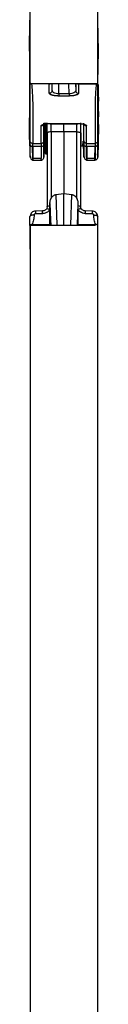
# Model space of a CAD drawing. Header units: millimetres. Extents: x 280 to 1260, y 186 to 1286.
# Tile 14 of 18: x 327 to 340, y 969 to 1145. Entities that reach past the tile are written whole.
import ezdxf

# ---------------------------------------------------------------- set-up
doc = ezdxf.new("R2010")
doc.units = ezdxf.units.MM
doc.header["$LTSCALE"] = 10

msp = doc.modelspace()

# ---------------------------------------------------------------- linework, layer by layer
at = {"color": 7, "linetype": 'Continuous', "lineweight": 25}
for p, q in [((327.32, 1133.36), (327.32, 1232.63)), ((339.32, 1232.59), (339.32, 1133.36)), ((327.17, 1139.19), (327.27, 1144.68)), ((339.47, 1139.19), (339.37, 1144.68)), ((327.17, 1139.19), (327.27, 1133.61)), ((327.32, 1139.19), (327.17, 1139.19)), ((327.17, 1139.19), (327.17, 1128.59)), ((339.37, 1133.61), (339.47, 1139.19)), ((339.32, 1133.36), (327.32, 1133.36)), ((330.72, 1133.33), (327.57, 1133.33)), ((330.72, 1133.33), (330.85, 1133.36)), ((330.72, 1131.68), (330.72, 1133.33)), ((331.22, 1132.16), (331.22, 1133.36)), ((331.22, 1132.16), (331.24, 1133.36)), ((332.41, 1131.58), (332.44, 1133.36)), ((334.23, 1131.58), (334.2, 1133.36)), ((335.4, 1133.36), (335.42, 1132.16)), ((335.42, 1133.36), (335.42, 1132.16)), ((335.92, 1133.33), (335.92, 1131.68)), ((335.92, 1133.33), (339.07, 1133.33)), ((339.47, 1128.44), (339.47, 1133.27)), ((331.24, 1132.06), (331.19, 1131.98)), ((334.23, 1131.58), (332.41, 1131.58)), ((335.46, 1131.98), (335.4, 1132.06)), ((334.23, 1131.19), (332.41, 1131.19)), ((339.5, 1131.05), (339.47, 1131.05)), ((339.5, 1130.25), (339.47, 1130.25)), ((327.17, 1125.98), (327.19, 1127.28)), ((327.17, 1125.98), (327.17, 1125.47)), ((329.77, 1123.22), (329.77, 1126.34)), ((330.87, 1126.28), (335.77, 1126.28)), ((330.87, 1126.26), (335.78, 1126.26)), ((336.87, 1123.22), (336.87, 1126.34)), ((339.47, 1125.47), (339.47, 1126.13)), ((329.27, 1122.75), (329.27, 1125.86)), ((330.32, 1124.53), (330.32, 1111.43)), ((331.06, 1124.81), (331.06, 1113.01)), ((333.32, 1124.81), (331.06, 1124.81)), ((335.58, 1124.81), (333.32, 1124.81)), ((333.32, 1124.81), (333.32, 1113.83)), ((335.58, 1124.81), (335.58, 1113.01)), ((336.32, 1111.43), (336.32, 1124.53)), ((337.37, 1122.75), (337.37, 1125.86)), ((327.27, 1123.06), (327.27, 1123.22)), ((327.77, 1122.75), (329.27, 1122.75)), ((329.77, 1123.05), (329.77, 1123.22)), ((329.81, 1123.85), (329.81, 1123.81)), ((329.93, 1123.78), (329.97, 1123.78)), ((336.72, 1122.33), (336.75, 1123.14)), ((336.83, 1122.7), (336.82, 1123.11)), ((336.87, 1123.22), (336.87, 1123.05)), ((337.37, 1122.75), (338.87, 1122.75)), ((339.37, 1123.06), (339.37, 1123.22)), ((327.22, 1122.28), (327.26, 1122.32)), ((330.07, 1120.89), (330.32, 1120.89)), ((336.32, 1122.34), (336.32, 1122.37)), ((336.32, 1122.34), (336.72, 1122.33)), ((336.32, 1122.31), (336.72, 1122.29)), ((329.25, 1120.04), (327.79, 1120.04)), ((327.79, 1119.78), (329.39, 1119.78)), ((338.85, 1120.04), (337.39, 1120.04)), ((337.39, 1119.78), (338.85, 1119.78)), ((331.89, 1113.63), (333.32, 1113.83)), ((333.32, 1113.83), (334.75, 1113.63)), ((333.32, 1108.21), (333.32, 1113.83)), ((330.84, 1111.69), (330.84, 1112.07)), ((331.89, 1113.63), (332.08, 1108.21)), ((334.56, 1108.21), (334.75, 1113.63)), ((335.81, 1112.07), (335.67, 1108.21)), ((335.81, 1112.07), (335.81, 1111.69)), ((329.55, 1110.73), (328.23, 1110.7)), ((328.25, 1110.26), (329.53, 1110.28)), ((329.54, 1110.26), (328.25, 1110.23)), ((330.31, 1111.33), (330.27, 1111.13)), ((330.83, 1108.27), (330.83, 1110.96)), ((335.81, 1110.96), (335.81, 1108.27)), ((338.4, 1110.7), (337.1, 1110.73)), ((337.11, 1110.28), (338.39, 1110.26)), ((337.11, 1110.26), (338.39, 1110.23)), ((339.32, 1109.82), (339.37, 1109.72)), ((327.27, 1108.13), (327.27, 1103.9)), ((327.32, 1108.21), (327.32, 751.24)), ((327.32, 1108.21), (338.96, 1108.21)), ((330.83, 1108.27), (327.66, 1108.28)), ((330.83, 1108.27), (330.84, 1108.21)), ((330.83, 1108.27), (330.83, 1108.21)), ((335.81, 1108.27), (335.8, 1108.21)), ((338.98, 1108.28), (335.81, 1108.27)), ((335.81, 1108.21), (335.81, 1108.27)), ((339.32, 1108.21), (339.32, 751.24)), ((339.37, 1103.9), (339.37, 1108.13))]:
    msp.add_line(p, q, dxfattribs=at)
at = {"color": 7, "linetype": 'Continuous', "lineweight": 25, "flags": 128}
for points in [[(327.77, 1122.75), (328.61, 1122.75), (329.27, 1122.75)], [(337.37, 1122.75), (338.21, 1122.75), (338.87, 1122.75)], [(329.27, 1122.18), (328.43, 1122.18), (327.77, 1122.18)], [(338.87, 1122.18), (338.03, 1122.18), (337.37, 1122.18)], [(330.84, 1112.07), (330.94, 1109.05), (330.97, 1108.21)]]:
    msp.add_lwpolyline(points, dxfattribs=at)
at = {"color": 7, "linetype": 'Continuous', "lineweight": 25}
for points, knots in [([(327.27, 1133.61), (327.27, 1132.81), (327.27, 1131.98), (327.27, 1131.12), (327.27, 1131.11), (327.27, 1131.08), (327.27, 1131.04), (327.27, 1130.95), (327.27, 1130.76), (327.27, 1130.39), (327.27, 1130.06), (327.27, 1129.83), (327.27, 1129.82), (327.27, 1129.8), (327.27, 1129.78), (327.27, 1129.73), (327.27, 1129.62), (327.27, 1129.43), (327.27, 1129.27), (327.27, 1129.17), (327.27, 1129.17), (327.27, 1129.16), (327.27, 1129.15), (327.27, 1129.13), (327.27, 1129.08), (327.27, 1128.98), (327.27, 1128.79), (327.27, 1128.62), (327.27, 1126.75), (327.27, 1124.98), (327.27, 1123.22)], [0, 0, 0, 0, 0.25, 0.25, 0.253906, 0.253906, 0.257812, 0.265625, 0.28125, 0.3125, 0.375, 0.375, 0.376953, 0.376953, 0.378906, 0.382812, 0.390625, 0.40625, 0.4375, 0.4375, 0.438477, 0.438477, 0.439453, 0.441406, 0.445312, 0.453125, 0.46875, 0.5, 0.5, 1, 1, 1, 1]), ([(327.27, 1133.61), (327.27, 1133.6), (327.27, 1133.58), (327.28, 1133.54), (327.3, 1133.48), (327.36, 1133.41), (327.44, 1133.35), (327.51, 1133.33), (327.55, 1133.33), (327.57, 1133.33)], [0, 0, 0, 0, 0.082881, 0.166259, 0.251537, 0.500294, 0.748838, 0.874278, 1, 1, 1, 1]), ([(327.57, 1133.33), (327.65, 1132.45), (327.71, 1131.57), (327.76, 1130.24), (327.76, 1129.8), (327.77, 1128.92), (327.77, 1128.48), (327.77, 1126.27), (327.77, 1124.51), (327.77, 1122.75)], [0, 0, 0, 0, 0.25, 0.25, 0.375, 0.375, 0.5, 0.5, 1, 1, 1, 1]), ([(335.76, 1133.36), (335.76, 1133.36), (335.8, 1133.33), (335.86, 1133.33), (335.92, 1133.33)], [0, 0, 0, 0, 0.017897, 1, 1, 1, 1]), ([(339.07, 1133.33), (338.99, 1132.45), (338.93, 1131.56), (338.9, 1130.67), (338.9, 1130.66), (338.9, 1130.63), (338.9, 1130.59), (338.9, 1130.49), (338.89, 1130.31), (338.88, 1129.92), (338.88, 1129.59), (338.87, 1129.35), (338.87, 1129.34), (338.87, 1129.33), (338.87, 1129.31), (338.87, 1129.25), (338.87, 1129.15), (338.87, 1128.95), (338.87, 1128.8), (338.87, 1128.7), (338.87, 1128.69), (338.87, 1128.69), (338.87, 1128.67), (338.87, 1128.65), (338.87, 1128.6), (338.87, 1128.51), (338.87, 1128.31), (338.87, 1128.15), (338.87, 1126.27), (338.87, 1124.51), (338.87, 1122.75)], [0, 0, 0, 0, 0.25, 0.25, 0.253906, 0.253906, 0.257812, 0.265625, 0.28125, 0.3125, 0.375, 0.375, 0.376953, 0.376953, 0.378906, 0.382812, 0.390625, 0.40625, 0.4375, 0.4375, 0.438477, 0.438477, 0.439453, 0.441406, 0.445312, 0.453125, 0.46875, 0.5, 0.5, 1, 1, 1, 1]), ([(339.07, 1133.33), (339.08, 1133.33), (339.11, 1133.33), (339.15, 1133.34), (339.21, 1133.36), (339.29, 1133.41), (339.34, 1133.49), (339.37, 1133.56), (339.37, 1133.6), (339.37, 1133.61)], [0, 0, 0, 0, 0.082884, 0.166264, 0.25154, 0.500296, 0.748839, 0.874283, 1, 1, 1, 1]), ([(339.37, 1123.22), (339.37, 1123.68), (339.37, 1124.13), (339.37, 1124.67), (339.37, 1124.83), (339.37, 1125.02), (339.37, 1125.1), (339.37, 1125.15), (339.37, 1125.18), (339.37, 1125.42), (339.37, 1125.65), (339.37, 1126.75), (339.37, 1127.63), (339.37, 1128.95), (339.37, 1129.4), (339.37, 1130.27), (339.37, 1130.71), (339.37, 1131.56), (339.37, 1131.98), (339.37, 1132.6), (339.37, 1132.82), (339.37, 1133.03), (339.37, 1133.06), (339.37, 1133.07), (339.37, 1133.11), (339.37, 1133.18), (339.37, 1133.25), (339.37, 1133.41), (339.37, 1133.51), (339.37, 1133.61)], [0, 0, 0, 0, 0.125, 0.125, 0.15625, 0.171875, 0.179687, 0.179687, 0.1875, 0.1875, 0.25, 0.25, 0.5, 0.5, 0.625, 0.625, 0.75, 0.75, 0.875, 0.875, 0.9375, 0.941406, 0.941406, 0.945313, 0.945313, 0.953125, 0.96875, 0.96875, 1, 1, 1, 1]), ([(331.22, 1132.16), (331.22, 1132.1), (331.21, 1132.04), (331.16, 1131.92), (331.12, 1131.87), (331.03, 1131.77), (330.97, 1131.74), (330.85, 1131.69), (330.78, 1131.68), (330.72, 1131.68)], [0, 0, 0, 0, 0.25, 0.25, 0.5, 0.5, 0.75, 0.75, 1, 1, 1, 1]), ([(331.26, 1131.33), (331.23, 1131.33), (331.17, 1131.35), (331.09, 1131.38), (331.01, 1131.41), (330.94, 1131.44), (330.88, 1131.48), (330.81, 1131.52), (330.76, 1131.57), (330.73, 1131.63), (330.73, 1131.66), (330.72, 1131.68)], [0, 0, 0, 0, 0.0895918, 0.1791806, 0.2692629, 0.3603273, 0.4528467, 0.5830024, 0.7147402, 0.8569791, 1, 1, 1, 1]), ([(332.41, 1131.58), (332.24, 1131.58), (332.08, 1131.59), (331.78, 1131.66), (331.65, 1131.7), (331.33, 1131.87), (331.22, 1132.01), (331.22, 1132.16)], [0, 0, 0, 0, 0.25, 0.25, 0.5, 0.5, 1, 1, 1, 1]), ([(332.41, 1131.19), (332.38, 1131.19), (332.31, 1131.19), (332.21, 1131.2), (332.09, 1131.2), (331.96, 1131.21), (331.81, 1131.23), (331.66, 1131.24), (331.52, 1131.27), (331.38, 1131.29), (331.3, 1131.31), (331.26, 1131.33)], [0, 0, 0, 0, 0.0775, 0.155209, 0.233465, 0.355617, 0.477977, 0.604644, 0.733619, 0.866156, 1, 1, 1, 1]), ([(332.41, 1131.58), (332.41, 1131.49), (332.41, 1131.4), (332.41, 1131.26), (332.41, 1131.22), (332.41, 1131.19)], [0, 0, 0, 0, 0.5, 0.5, 1, 1, 1, 1]), ([(335.42, 1132.16), (335.42, 1132.01), (335.31, 1131.87), (334.99, 1131.7), (334.86, 1131.66), (334.56, 1131.59), (334.4, 1131.58), (334.23, 1131.58)], [0, 0, 0, 0, 0.5, 0.5, 0.75, 0.75, 1, 1, 1, 1]), ([(334.23, 1131.58), (334.23, 1131.5), (334.23, 1131.41), (334.23, 1131.27), (334.23, 1131.22), (334.23, 1131.19)], [0, 0, 0, 0, 0.5, 0.5, 1, 1, 1, 1]), ([(335.38, 1131.33), (335.35, 1131.32), (335.29, 1131.3), (335.18, 1131.28), (335.07, 1131.26), (334.95, 1131.24), (334.83, 1131.22), (334.69, 1131.21), (334.53, 1131.2), (334.38, 1131.2), (334.28, 1131.19), (334.23, 1131.19)], [0, 0, 0, 0, 0.106766, 0.211668, 0.315377, 0.418587, 0.522002, 0.643971, 0.766519, 0.883489, 1, 1, 1, 1]), ([(335.92, 1131.68), (335.92, 1131.67), (335.92, 1131.64), (335.9, 1131.61), (335.87, 1131.57), (335.83, 1131.52), (335.76, 1131.47), (335.66, 1131.42), (335.54, 1131.37), (335.43, 1131.34), (335.38, 1131.33)], [0, 0, 0, 0, 0.095336, 0.190253, 0.285198, 0.416585, 0.547065, 0.70016, 0.850386, 1, 1, 1, 1]), ([(335.42, 1132.16), (335.42, 1132.1), (335.43, 1132.04), (335.48, 1131.92), (335.52, 1131.87), (335.62, 1131.77), (335.68, 1131.74), (335.8, 1131.69), (335.86, 1131.68), (335.92, 1131.68)], [0, 0, 0, 0, 0.25, 0.25, 0.5, 0.5, 0.75, 0.75, 1, 1, 1, 1]), ([(339.5, 1130.98), (339.5, 1130.98), (339.5, 1130.98), (339.5, 1130.51), (339.5, 1130.25)], [0, 0, 0, 0, 0.4322161, 1, 1, 1, 1]), ([(339.5, 1123.58), (339.5, 1123.56), (339.5, 1123.48), (339.5, 1123.96), (339.5, 1124.9), (339.5, 1126.23), (339.5, 1127.75), (339.5, 1129.22), (339.5, 1129.92), (339.5, 1130.25)], [0, 0, 0, 0, 0.048895, 0.213684, 0.36593, 0.518176, 0.682965, 0.847754, 1, 1, 1, 1]), ([(327.17, 1128.59), (327.18, 1128.02), (327.19, 1127.38), (327.21, 1126.39), (327.21, 1126.06), (327.22, 1125.42), (327.23, 1125.1), (327.24, 1124.51), (327.24, 1124.23), (327.25, 1123.72), (327.25, 1123.5), (327.26, 1122.91), (327.26, 1122.64), (327.26, 1122.49)], [0, 0, 0, 0, 0.25, 0.25, 0.375, 0.375, 0.5, 0.5, 0.625, 0.625, 0.75, 0.75, 1, 1, 1, 1]), ([(339.47, 1128.44), (339.46, 1127.93), (339.45, 1127.36), (339.43, 1126.21), (339.42, 1125.62), (339.41, 1124.58), (339.4, 1124.12), (339.4, 1123.43), (339.39, 1123.19), (339.39, 1123.06)], [0, 0, 0, 0, 0.25, 0.25, 0.5, 0.5, 0.75, 0.75, 1, 1, 1, 1]), ([(327.26, 1122.49), (327.26, 1122.34), (327.26, 1122.28), (327.25, 1122.39), (327.25, 1122.46), (327.24, 1122.66), (327.24, 1122.8), (327.23, 1123.14), (327.22, 1123.34), (327.21, 1123.79), (327.21, 1124.04), (327.19, 1124.83), (327.18, 1125.41), (327.17, 1125.98)], [0, 0, 0, 0, 0.25, 0.25, 0.375, 0.375, 0.5, 0.5, 0.625, 0.625, 0.75, 0.75, 1, 1, 1, 1]), ([(329.77, 1126.34), (329.77, 1126.28), (329.76, 1126.22), (329.71, 1126.1), (329.67, 1126.05), (329.58, 1125.96), (329.52, 1125.92), (329.4, 1125.87), (329.33, 1125.86), (329.27, 1125.86)], [0, 0, 0, 0, 0.25, 0.25, 0.5, 0.5, 0.75, 0.75, 1, 1, 1, 1]), ([(329.27, 1125.86), (329.28, 1125.87), (329.28, 1125.89), (329.29, 1125.92), (329.31, 1125.96), (329.35, 1125.99), (329.43, 1126.05), (329.56, 1126.11), (329.77, 1126.17), (330.02, 1126.22), (330.26, 1126.25), (330.49, 1126.27), (330.68, 1126.28), (330.81, 1126.28), (330.87, 1126.28)], [0, 0, 0, 0, 0.0448824, 0.0897835, 0.1349263, 0.2010289, 0.2670434, 0.396126, 0.52248, 0.6444816, 0.7667489, 0.8446145, 0.9219723, 1, 1, 1, 1]), ([(329.81, 1123.85), (329.81, 1124.05), (329.81, 1124.45), (329.83, 1125.49), (329.84, 1126.22), (329.84, 1126.42)], [0, 0, 0, 0, 0.400967, 0.834456, 1, 1, 1, 1]), ([(329.97, 1126.41), (329.97, 1126.01), (329.97, 1125.14), (329.97, 1124.18), (329.97, 1123.94), (329.97, 1123.84)], [0, 0, 0, 0, 0.33305, 0.7115025, 1, 1, 1, 1]), ([(330.07, 1126.39), (330.07, 1126.2), (330.07, 1125.22), (330.07, 1123.49), (330.07, 1121.74), (330.07, 1120.88), (330.07, 1120.96), (330.07, 1120.97)], [0, 0, 0, 0, 0.062691, 0.338189, 0.636385, 0.934581, 1, 1, 1, 1]), ([(330.32, 1124.53), (330.32, 1124.6), (330.32, 1124.68), (330.32, 1124.83), (330.32, 1124.9), (330.32, 1125.14), (330.32, 1125.3), (330.32, 1125.61), (330.32, 1125.77), (330.32, 1126.02), (330.32, 1126.1), (330.32, 1126.25), (330.32, 1126.33), (330.32, 1126.42)], [0, 0, 0, 0, 0.125, 0.125, 0.25, 0.25, 0.5, 0.5, 0.75, 0.75, 0.875, 0.875, 1, 1, 1, 1]), ([(330.32, 1120.98), (330.32, 1120.96), (330.32, 1120.89), (330.32, 1121.75), (330.32, 1123.49), (330.32, 1125.2), (330.32, 1126.17), (330.32, 1126.34)], [0, 0, 0, 0, 0.065776, 0.365746, 0.665716, 0.942852, 1, 1, 1, 1]), ([(330.87, 1126.28), (330.87, 1126.28), (330.87, 1126.25), (330.87, 1126.26), (330.87, 1126.28)], [0, 0, 0, 0, 0.25363, 1, 1, 1, 1]), ([(333.32, 1124.81), (333.32, 1124.86), (333.32, 1124.97), (333.32, 1125.13), (333.32, 1125.3), (333.32, 1125.47), (333.32, 1125.64), (333.32, 1125.81), (333.32, 1125.98), (333.32, 1126.15), (333.32, 1126.26), (333.32, 1126.32)], [0, 0, 0, 0, 0.1102704, 0.2211684, 0.3325189, 0.4441428, 0.555858, 0.6674818, 0.7788322, 0.8897299, 1, 1, 1, 1]), ([(335.58, 1126.32), (335.58, 1126.25), (335.58, 1126.19), (335.58, 1126.06), (335.58, 1126), (335.58, 1125.81), (335.58, 1125.68), (335.58, 1125.42), (335.58, 1125.3), (335.58, 1125.11), (335.58, 1125.05), (335.58, 1124.93), (335.58, 1124.87), (335.58, 1124.81)], [0, 0, 0, 0, 0.125, 0.125, 0.25, 0.25, 0.5, 0.5, 0.75, 0.75, 0.875, 0.875, 1, 1, 1, 1]), ([(335.77, 1126.28), (335.81, 1126.28), (335.89, 1126.28), (336, 1126.27), (336.12, 1126.27), (336.23, 1126.26), (336.4, 1126.25), (336.62, 1126.22), (336.87, 1126.17), (337.08, 1126.11), (337.21, 1126.05), (337.29, 1125.99), (337.34, 1125.95), (337.36, 1125.91), (337.37, 1125.88), (337.37, 1125.86)], [0, 0, 0, 0, 0.0469082, 0.0934424, 0.1398545, 0.1863986, 0.2333265, 0.3553768, 0.4775822, 0.6039292, 0.7330047, 0.7988022, 0.8651146, 0.9325966, 1, 1, 1, 1]), ([(335.77, 1126.28), (335.77, 1126.26), (335.77, 1126.25), (335.77, 1126.28), (335.77, 1126.28)], [0, 0, 0, 0, 0.74637, 1, 1, 1, 1]), ([(336.32, 1124.53), (336.32, 1124.6), (336.32, 1124.68), (336.32, 1124.83), (336.32, 1124.9), (336.32, 1125.14), (336.32, 1125.3), (336.32, 1125.61), (336.32, 1125.77), (336.32, 1126.02), (336.32, 1126.1), (336.32, 1126.25), (336.32, 1126.33), (336.32, 1126.42)], [0, 0, 0, 0, 0.125, 0.125, 0.25, 0.25, 0.5, 0.5, 0.75, 0.75, 0.875, 0.875, 1, 1, 1, 1]), ([(337.37, 1125.86), (337.31, 1125.86), (337.25, 1125.87), (337.13, 1125.92), (337.07, 1125.96), (336.97, 1126.05), (336.93, 1126.1), (336.88, 1126.22), (336.87, 1126.28), (336.87, 1126.34)], [0, 0, 0, 0, 0.25, 0.25, 0.5, 0.5, 0.75, 0.75, 1, 1, 1, 1]), ([(339.47, 1126.13), (339.46, 1125.63), (339.45, 1125.12), (339.43, 1124.19), (339.42, 1123.78), (339.41, 1123.18), (339.4, 1123), (339.4, 1122.87), (339.39, 1122.92), (339.39, 1123.06)], [0, 0, 0, 0, 0.25, 0.25, 0.5, 0.5, 0.75, 0.75, 1, 1, 1, 1]), ([(327.17, 1125.47), (327.17, 1125.39), (327.17, 1125.32), (327.18, 1125.21), (327.18, 1125.17), (327.18, 1125.1), (327.18, 1124.91), (327.18, 1124.73), (327.19, 1124.3), (327.2, 1124.02), (327.21, 1123.22), (327.22, 1122.72), (327.24, 1121.85), (327.25, 1121.47), (327.27, 1120.86), (327.27, 1120.63), (327.28, 1120.33), (327.29, 1120.26), (327.29, 1120.29), (327.29, 1120.39), (327.29, 1120.74), (327.29, 1121), (327.29, 1121.49), (327.28, 1121.67), (327.28, 1121.97), (327.28, 1122.07), (327.28, 1122.23), (327.28, 1122.28), (327.28, 1122.39), (327.28, 1122.45), (327.28, 1122.51)], [0, 0, 0, 0, 0.015625, 0.015625, 0.023437, 0.023437, 0.03125, 0.0625, 0.0625, 0.125, 0.125, 0.25, 0.25, 0.375, 0.375, 0.5, 0.5, 0.625, 0.625, 0.75, 0.75, 0.875, 0.875, 0.9375, 0.9375, 0.96875, 0.96875, 0.984375, 0.984375, 1, 1, 1, 1]), ([(327.22, 1125.46), (327.22, 1125.21), (327.22, 1124.31), (327.22, 1123.19), (327.22, 1122.36), (327.22, 1122.36), (327.22, 1122.36)], [0, 0, 0, 0, 0.131487, 0.475648, 0.79361, 1, 1, 1, 1]), ([(331.06, 1124.81), (330.97, 1124.81), (330.88, 1124.8), (330.69, 1124.77), (330.61, 1124.75), (330.46, 1124.7), (330.41, 1124.66), (330.34, 1124.59), (330.32, 1124.56), (330.32, 1124.53)], [0, 0, 0, 0, 0.25, 0.25, 0.5, 0.5, 0.75, 0.75, 1, 1, 1, 1]), ([(335.58, 1124.81), (335.67, 1124.81), (335.77, 1124.8), (335.95, 1124.77), (336.03, 1124.75), (336.18, 1124.7), (336.23, 1124.66), (336.31, 1124.59), (336.32, 1124.56), (336.32, 1124.53)], [0, 0, 0, 0, 0.25, 0.25, 0.5, 0.5, 0.75, 0.75, 1, 1, 1, 1]), ([(336.32, 1124.63), (336.32, 1124.53), (336.32, 1123.8), (336.32, 1122.86), (336.32, 1122.51), (336.32, 1122.34)], [0, 0, 0, 0, 0.079577, 0.557998, 1, 1, 1, 1]), ([(339.47, 1125.47), (339.46, 1124.87), (339.45, 1124.29), (339.43, 1123.21), (339.42, 1122.72), (339.4, 1121.85), (339.39, 1121.47), (339.38, 1120.86), (339.37, 1120.63), (339.36, 1120.33), (339.36, 1120.26), (339.35, 1120.29), (339.35, 1120.39), (339.35, 1120.74), (339.35, 1121), (339.36, 1121.66), (339.36, 1122.05), (339.37, 1122.51)], [0, 0, 0, 0, 0.125, 0.125, 0.25, 0.25, 0.375, 0.375, 0.5, 0.5, 0.625, 0.625, 0.75, 0.75, 0.875, 0.875, 1, 1, 1, 1]), ([(327.27, 1123.22), (327.27, 1123.16), (327.28, 1123.1), (327.33, 1122.99), (327.37, 1122.93), (327.47, 1122.84), (327.53, 1122.8), (327.65, 1122.76), (327.71, 1122.75), (327.77, 1122.75)], [0, 0, 0, 0, 0.25, 0.25, 0.5, 0.5, 0.75, 0.75, 1, 1, 1, 1]), ([(327.28, 1122.51), (327.27, 1122.69), (327.27, 1122.92), (327.27, 1123.04), (327.27, 1123.06)], [0, 0, 0, 0, 0.801962, 1, 1, 1, 1]), ([(327.28, 1122.51), (327.28, 1122.47), (327.29, 1122.43), (327.34, 1122.34), (327.38, 1122.3), (327.47, 1122.24), (327.53, 1122.21), (327.65, 1122.18), (327.72, 1122.18), (327.77, 1122.18)], [0, 0, 0, 0, 0.25, 0.25, 0.5, 0.5, 0.75, 0.75, 1, 1, 1, 1]), ([(327.79, 1120.04), (327.79, 1120.02), (327.79, 1119.97), (327.79, 1119.91), (327.79, 1119.87), (327.79, 1119.83), (327.79, 1119.8), (327.79, 1119.79), (327.79, 1119.78), (327.79, 1119.79), (327.79, 1119.81), (327.78, 1119.84), (327.78, 1119.89), (327.78, 1119.95), (327.78, 1120.02), (327.78, 1120.11), (327.77, 1120.21), (327.77, 1120.33), (327.77, 1120.45), (327.76, 1120.61), (327.76, 1120.81), (327.75, 1121.06), (327.75, 1121.35), (327.74, 1121.68), (327.73, 1122.06), (327.73, 1122.34), (327.72, 1122.48)], [0, 0, 0, 0, 0.032199, 0.064907, 0.098115, 0.131809, 0.165974, 0.200594, 0.235652, 0.271126, 0.306994, 0.343234, 0.379819, 0.416722, 0.453915, 0.491366, 0.529045, 0.566918, 0.604952, 0.643111, 0.694459, 0.749262, 0.807401, 0.868717, 0.933001, 1, 1, 1, 1]), ([(327.77, 1122.18), (327.77, 1122.19), (327.77, 1122.21), (327.77, 1122.24), (327.77, 1122.29), (327.77, 1122.34), (327.77, 1122.43), (327.77, 1122.48), (327.77, 1122.58), (327.77, 1122.62), (327.77, 1122.67), (327.77, 1122.69), (327.77, 1122.72), (327.77, 1122.73), (327.77, 1122.75)], [0, 0, 0, 0, 0.0625, 0.0625, 0.125, 0.25, 0.25, 0.5, 0.5, 0.75, 0.75, 0.875, 0.875, 1, 1, 1, 1]), ([(329.27, 1122.75), (329.33, 1122.75), (329.4, 1122.76), (329.52, 1122.8), (329.58, 1122.84), (329.67, 1122.93), (329.71, 1122.99), (329.76, 1123.1), (329.77, 1123.16), (329.77, 1123.22)], [0, 0, 0, 0, 0.25, 0.25, 0.5, 0.5, 0.75, 0.75, 1, 1, 1, 1]), ([(329.77, 1122.51), (329.77, 1122.47), (329.76, 1122.43), (329.71, 1122.34), (329.67, 1122.3), (329.57, 1122.24), (329.51, 1122.21), (329.39, 1122.18), (329.33, 1122.18), (329.27, 1122.18)], [0, 0, 0, 0, 0.25, 0.25, 0.5, 0.5, 0.75, 0.75, 1, 1, 1, 1]), ([(329.75, 1121.33), (329.76, 1121.49), (329.76, 1121.67), (329.76, 1121.89), (329.76, 1121.92), (329.76, 1121.97), (329.76, 1121.99), (329.76, 1122.07), (329.76, 1122.12), (329.76, 1122.28), (329.77, 1122.39), (329.77, 1122.51)], [0, 0, 0, 0, 0.5, 0.5, 0.5625, 0.5625, 0.625, 0.625, 0.75, 0.75, 1, 1, 1, 1]), ([(329.84, 1123.73), (329.83, 1123.23), (329.81, 1122.22), (329.79, 1121.26), (329.78, 1120.95), (329.77, 1120.86)], [0, 0, 0, 0, 0.402521, 0.8128973, 1, 1, 1, 1]), ([(329.77, 1122.51), (329.77, 1122.67), (329.77, 1122.9), (329.77, 1123.02), (329.77, 1123.05)], [0, 0, 0, 0, 0.719405, 1, 1, 1, 1]), ([(329.97, 1123.78), (329.98, 1123.6), (329.99, 1123.22), (330.02, 1122.49), (330.05, 1121.65), (330.06, 1121.16), (330.07, 1120.89)], [0, 0, 0, 0, 0.195138, 0.407959, 0.665607, 1, 1, 1, 1]), ([(336.88, 1122.51), (336.88, 1122.09), (336.89, 1121.24), (336.9, 1120.49), (336.89, 1120.19), (336.88, 1120.41), (336.86, 1121.07), (336.84, 1121.87), (336.83, 1122.26)], [0, 0, 0, 0, 0.167407, 0.334797, 0.50219, 0.669595, 0.837001, 1, 1, 1, 1]), ([(337.37, 1122.75), (337.31, 1122.75), (337.25, 1122.76), (337.13, 1122.8), (337.07, 1122.84), (336.97, 1122.93), (336.93, 1122.99), (336.88, 1123.1), (336.87, 1123.16), (336.87, 1123.22)], [0, 0, 0, 0, 0.25, 0.25, 0.5, 0.5, 0.75, 0.75, 1, 1, 1, 1]), ([(336.87, 1123.05), (336.87, 1123), (336.87, 1122.89), (336.87, 1122.65), (336.88, 1122.51)], [0, 0, 0, 0, 0.367072, 1, 1, 1, 1]), ([(337.37, 1122.18), (337.32, 1122.18), (337.25, 1122.18), (337.13, 1122.21), (337.07, 1122.24), (336.98, 1122.3), (336.94, 1122.34), (336.89, 1122.43), (336.88, 1122.47), (336.88, 1122.51)], [0, 0, 0, 0, 0.25, 0.25, 0.5, 0.5, 0.75, 0.75, 1, 1, 1, 1]), ([(337.39, 1120.04), (337.39, 1120.02), (337.39, 1119.97), (337.39, 1119.91), (337.39, 1119.87), (337.39, 1119.83), (337.39, 1119.8), (337.39, 1119.79), (337.39, 1119.78), (337.39, 1119.79), (337.39, 1119.81), (337.38, 1119.84), (337.38, 1119.89), (337.38, 1119.95), (337.38, 1120.02), (337.38, 1120.11), (337.37, 1120.21), (337.37, 1120.33), (337.37, 1120.45), (337.36, 1120.61), (337.36, 1120.81), (337.35, 1121.06), (337.35, 1121.35), (337.34, 1121.68), (337.33, 1122.06), (337.33, 1122.34), (337.32, 1122.48)], [0, 0, 0, 0, 0.032196, 0.064903, 0.098109, 0.131802, 0.165967, 0.200587, 0.235644, 0.271119, 0.306988, 0.343229, 0.379816, 0.416722, 0.453917, 0.491371, 0.529054, 0.566931, 0.604969, 0.643133, 0.694474, 0.749272, 0.807407, 0.86872, 0.933002, 1, 1, 1, 1]), ([(338.92, 1122.48), (338.92, 1122.41), (338.92, 1122.28), (338.91, 1122.08), (338.91, 1121.89), (338.9, 1121.71), (338.9, 1121.53), (338.9, 1121.35), (338.89, 1121.18), (338.89, 1121.02), (338.89, 1120.87), (338.88, 1120.73), (338.88, 1120.55), (338.87, 1120.35), (338.87, 1120.14), (338.86, 1119.99), (338.86, 1119.87), (338.86, 1119.81), (338.85, 1119.78), (338.85, 1119.79), (338.85, 1119.84), (338.85, 1119.92), (338.85, 1120), (338.85, 1120.04)], [0, 0, 0, 0, 0.030999, 0.062342, 0.094014, 0.125998, 0.158276, 0.190829, 0.223635, 0.256674, 0.289923, 0.323358, 0.356957, 0.425721, 0.493947, 0.561439, 0.628013, 0.693499, 0.757746, 0.820623, 0.882016, 0.941833, 1, 1, 1, 1]), ([(339.37, 1123.22), (339.37, 1123.16), (339.36, 1123.1), (339.31, 1122.99), (339.27, 1122.93), (339.18, 1122.84), (339.12, 1122.8), (339, 1122.76), (338.93, 1122.75), (338.87, 1122.75)], [0, 0, 0, 0, 0.25, 0.25, 0.5, 0.5, 0.75, 0.75, 1, 1, 1, 1]), ([(338.87, 1122.75), (338.87, 1122.73), (338.87, 1122.72), (338.87, 1122.69), (338.87, 1122.67), (338.87, 1122.62), (338.87, 1122.58), (338.87, 1122.48), (338.87, 1122.43), (338.87, 1122.34), (338.87, 1122.29), (338.87, 1122.24), (338.87, 1122.21), (338.87, 1122.19), (338.87, 1122.18)], [0, 0, 0, 0, 0.125, 0.125, 0.25, 0.25, 0.5, 0.5, 0.75, 0.75, 0.875, 0.9375, 0.9375, 1, 1, 1, 1]), ([(339.37, 1122.51), (339.37, 1122.47), (339.36, 1122.43), (339.31, 1122.34), (339.27, 1122.3), (339.17, 1122.24), (339.11, 1122.21), (338.99, 1122.18), (338.93, 1122.18), (338.87, 1122.18)], [0, 0, 0, 0, 0.25, 0.25, 0.5, 0.5, 0.75, 0.75, 1, 1, 1, 1]), ([(339.37, 1122.51), (339.37, 1122.69), (339.37, 1122.92), (339.37, 1123.04), (339.37, 1123.06)], [0, 0, 0, 0, 0.801968, 1, 1, 1, 1]), ([(327.77, 1122.18), (327.78, 1122.11), (327.78, 1121.97), (327.78, 1121.78), (327.78, 1121.6), (327.78, 1121.42), (327.79, 1121.26), (327.79, 1121.1), (327.79, 1120.95), (327.79, 1120.81), (327.79, 1120.68), (327.79, 1120.56), (327.79, 1120.45), (327.79, 1120.35), (327.79, 1120.26), (327.79, 1120.18), (327.79, 1120.1), (327.79, 1120.06), (327.79, 1120.04)], [0, 0, 0, 0, 0.066639, 0.132892, 0.198718, 0.264076, 0.328929, 0.393239, 0.456972, 0.520097, 0.582582, 0.644399, 0.705524, 0.765932, 0.825602, 0.884514, 0.942652, 1, 1, 1, 1]), ([(329.27, 1122.18), (329.27, 1122.11), (329.27, 1121.97), (329.26, 1121.79), (329.26, 1121.61), (329.26, 1121.44), (329.26, 1121.29), (329.26, 1121.14), (329.26, 1121.01), (329.25, 1120.88), (329.25, 1120.77), (329.25, 1120.66), (329.25, 1120.56), (329.25, 1120.47), (329.25, 1120.39), (329.25, 1120.32), (329.25, 1120.25), (329.25, 1120.19), (329.25, 1120.13), (329.25, 1120.08), (329.25, 1120.05), (329.25, 1120.04)], [0, 0, 0, 0, 0.066572, 0.131611, 0.195103, 0.257036, 0.317411, 0.376234, 0.433506, 0.489231, 0.543408, 0.596035, 0.647113, 0.696643, 0.744624, 0.791057, 0.835942, 0.879279, 0.921067, 0.961308, 1, 1, 1, 1]), ([(329.75, 1120.41), (329.74, 1120.52), (329.71, 1120.79), (329.72, 1120.89), (329.74, 1121.01), (329.74, 1121.01)], [0, 0, 0, 0, 0.417173, 0.992062, 1, 1, 1, 1]), ([(329.77, 1120.86), (329.77, 1120.72), (329.76, 1120.33), (329.75, 1120.21), (329.75, 1120.46), (329.75, 1121.04), (329.75, 1121.33)], [0, 0, 0, 0, 0.153529, 0.435696, 0.717848, 1, 1, 1, 1]), ([(337.37, 1122.18), (337.38, 1122.11), (337.38, 1121.97), (337.38, 1121.78), (337.38, 1121.6), (337.38, 1121.42), (337.39, 1121.26), (337.39, 1121.1), (337.39, 1120.95), (337.39, 1120.81), (337.39, 1120.68), (337.39, 1120.56), (337.39, 1120.45), (337.39, 1120.35), (337.39, 1120.26), (337.39, 1120.18), (337.39, 1120.1), (337.39, 1120.06), (337.39, 1120.04)], [0, 0, 0, 0, 0.066651, 0.132914, 0.198749, 0.264114, 0.328972, 0.393285, 0.45702, 0.520145, 0.582629, 0.644444, 0.705564, 0.765967, 0.82563, 0.884534, 0.942662, 1, 1, 1, 1]), ([(338.84, 1119.78), (338.91, 1119.79), (339.06, 1119.81), (339.25, 1119.96), (339.35, 1120.16), (339.37, 1120.48), (339.3, 1120.75), (339.32, 1120.89), (339.34, 1121.01), (339.34, 1121.01)], [0, 0, 0, 0, 0.09763, 0.197582, 0.293037, 0.381785, 0.672352, 0.994153, 1, 1, 1, 1]), ([(338.85, 1120.04), (338.85, 1120.06), (338.85, 1120.11), (338.85, 1120.2), (338.85, 1120.3), (338.85, 1120.41), (338.85, 1120.53), (338.85, 1120.66), (338.85, 1120.81), (338.85, 1120.97), (338.86, 1121.14), (338.86, 1121.32), (338.86, 1121.52), (338.86, 1121.73), (338.87, 1121.94), (338.87, 1122.1), (338.87, 1122.18)], [0, 0, 0, 0, 0.065366, 0.13179, 0.199253, 0.267729, 0.337189, 0.407601, 0.478928, 0.551131, 0.624164, 0.697981, 0.77253, 0.847756, 0.9236, 1, 1, 1, 1]), ([(327.29, 1120.51), (327.33, 1120.32), (327.4, 1119.92), (327.66, 1119.83), (327.8, 1119.78)], [0, 0, 0, 0, 0.472057, 1, 1, 1, 1]), ([(329.24, 1119.78), (329.31, 1119.79), (329.46, 1119.81), (329.65, 1119.96), (329.74, 1120.15), (329.75, 1120.25), (329.75, 1120.3)], [0, 0, 0, 0, 0.270323, 0.547082, 0.811388, 1, 1, 1, 1]), ([(329.26, 1119.81), (329.26, 1119.8), (329.25, 1119.79), (329.25, 1119.78), (329.25, 1119.78), (329.25, 1119.79), (329.25, 1119.81), (329.25, 1119.84), (329.25, 1119.88), (329.25, 1119.92), (329.25, 1119.98), (329.25, 1120.02), (329.25, 1120.04)], [0, 0, 0, 0, 0.103437, 0.206257, 0.308401, 0.40981, 0.510432, 0.610213, 0.709105, 0.807061, 0.90404, 1, 1, 1, 1]), ([(336.89, 1120.51), (336.93, 1120.32), (337, 1119.92), (337.26, 1119.83), (337.4, 1119.78)], [0, 0, 0, 0, 0.472034, 1, 1, 1, 1]), ([(330.84, 1112.07), (330.84, 1112.11), (330.84, 1112.2), (330.85, 1112.33), (330.87, 1112.46), (330.9, 1112.6), (330.94, 1112.75), (330.99, 1112.89), (331.04, 1112.97), (331.06, 1113.01)], [0, 0, 0, 0, 0.137319, 0.27414, 0.41095, 0.548199, 0.710657, 0.861011, 1, 1, 1, 1]), ([(331.06, 1113.01), (331.08, 1113.04), (331.12, 1113.11), (331.18, 1113.2), (331.26, 1113.29), (331.34, 1113.37), (331.44, 1113.45), (331.57, 1113.53), (331.72, 1113.6), (331.84, 1113.62), (331.89, 1113.63)], [0, 0, 0, 0, 0.111797, 0.220114, 0.325627, 0.429069, 0.531216, 0.692337, 0.846867, 1, 1, 1, 1]), ([(334.75, 1113.63), (334.78, 1113.63), (334.83, 1113.62), (334.91, 1113.6), (334.99, 1113.57), (335.07, 1113.53), (335.15, 1113.49), (335.27, 1113.4), (335.43, 1113.25), (335.53, 1113.09), (335.58, 1113.01)], [0, 0, 0, 0, 0.0753757, 0.1510241, 0.2276106, 0.3057764, 0.3861251, 0.4692125, 0.7237624, 1, 1, 1, 1]), ([(335.58, 1113.01), (335.6, 1112.98), (335.63, 1112.92), (335.67, 1112.82), (335.71, 1112.71), (335.76, 1112.55), (335.8, 1112.33), (335.8, 1112.16), (335.81, 1112.07)], [0, 0, 0, 0, 0.103059, 0.212397, 0.328324, 0.45115, 0.725512, 1, 1, 1, 1]), ([(328.25, 1110.69), (328.13, 1110.68), (327.9, 1110.65), (327.59, 1110.45), (327.37, 1110.16), (327.34, 1109.93), (327.32, 1109.81)], [0, 0, 0, 0, 0.243713, 0.491872, 0.744098, 1, 1, 1, 1]), ([(328.25, 1110.23), (328.19, 1110.23), (328.13, 1110.21), (328.03, 1110.12), (328.01, 1110.06), (328.01, 1110)], [0, 0, 0, 0, 0.5, 0.5, 1, 1, 1, 1]), ([(328.25, 1110.68), (328.25, 1110.67), (328.25, 1110.65), (328.25, 1110.5), (328.25, 1110.33), (328.25, 1110.26)], [0, 0, 0, 0, 0.217384, 0.624166, 1, 1, 1, 1]), ([(330.28, 1111.13), (330.23, 1111.07), (330.15, 1110.96), (329.97, 1110.83), (329.76, 1110.74), (329.6, 1110.73), (329.52, 1110.72)], [0, 0, 0, 0, 0.247114, 0.496141, 0.747093, 1, 1, 1, 1]), ([(329.53, 1110.28), (329.53, 1110.36), (329.53, 1110.44), (329.53, 1110.58), (329.53, 1110.64), (329.53, 1110.71), (329.53, 1110.73), (329.53, 1110.73), (329.53, 1110.71), (329.54, 1110.68)], [0, 0, 0, 0, 0.25, 0.25, 0.5, 0.5, 0.75, 0.75, 1, 1, 1, 1]), ([(330.83, 1110.96), (330.74, 1110.82), (330.59, 1110.65), (330.27, 1110.45), (330.14, 1110.39), (329.86, 1110.3), (329.7, 1110.27), (329.54, 1110.26)], [0, 0, 0, 0, 0.5, 0.5, 0.75, 0.75, 1, 1, 1, 1]), ([(330.28, 1111.12), (330.32, 1111.13), (330.41, 1111.14), (330.62, 1111.07), (330.76, 1111), (330.83, 1110.96)], [0, 0, 0, 0, 0.372163, 0.698004, 1, 1, 1, 1]), ([(330.32, 1111.43), (330.32, 1111.48), (330.37, 1111.54), (330.56, 1111.64), (330.7, 1111.68), (330.84, 1111.69)], [0, 0, 0, 0, 0.5, 0.5, 1, 1, 1, 1]), ([(330.83, 1110.96), (330.83, 1111), (330.83, 1111.09), (330.83, 1111.21), (330.83, 1111.35), (330.83, 1111.51), (330.84, 1111.63), (330.84, 1111.69)], [0, 0, 0, 0, 0.167706, 0.335863, 0.505279, 0.753606, 1, 1, 1, 1]), ([(335.81, 1111.69), (335.81, 1111.63), (335.81, 1111.51), (335.81, 1111.33), (335.81, 1111.15), (335.81, 1111.02), (335.81, 1110.96)], [0, 0, 0, 0, 0.2464238, 0.4948129, 0.7483524, 1, 1, 1, 1]), ([(335.81, 1111.69), (335.95, 1111.68), (336.08, 1111.64), (336.27, 1111.54), (336.32, 1111.48), (336.32, 1111.43)], [0, 0, 0, 0, 0.5, 0.5, 1, 1, 1, 1]), ([(335.81, 1110.96), (335.9, 1111.01), (336.08, 1111.1), (336.28, 1111.15), (336.34, 1111.13), (336.36, 1111.12)], [0, 0, 0, 0, 0.388454, 0.807761, 1, 1, 1, 1]), ([(337.11, 1110.26), (336.94, 1110.27), (336.78, 1110.3), (336.5, 1110.39), (336.37, 1110.45), (336.05, 1110.65), (335.9, 1110.82), (335.81, 1110.96)], [0, 0, 0, 0, 0.25, 0.25, 0.5, 0.5, 1, 1, 1, 1]), ([(336.37, 1111.13), (336.34, 1111.19), (336.27, 1111.32), (336.27, 1111.46), (336.27, 1111.53)], [0, 0, 0, 0, 0.50403, 1, 1, 1, 1]), ([(336.4, 1111.11), (336.39, 1111.13), (336.37, 1111.17), (336.34, 1111.25), (336.32, 1111.34), (336.32, 1111.4), (336.32, 1111.43)], [0, 0, 0, 0, 0.182992, 0.455332, 0.727667, 1, 1, 1, 1]), ([(336.36, 1111.12), (336.38, 1111.12), (336.43, 1111.11), (336.43, 1111.07), (336.44, 1111.04)], [0, 0, 0, 0, 0.3072187, 1, 1, 1, 1]), ([(337.12, 1110.72), (337.04, 1110.73), (336.89, 1110.74), (336.67, 1110.83), (336.49, 1110.96), (336.41, 1111.07), (336.37, 1111.13)], [0, 0, 0, 0, 0.252907, 0.503859, 0.752886, 1, 1, 1, 1]), ([(337.11, 1110.7), (337.11, 1110.7), (337.11, 1110.68), (337.11, 1110.53), (337.11, 1110.36), (337.11, 1110.28)], [0, 0, 0, 0, 0.21577, 0.62339, 1, 1, 1, 1]), ([(338.39, 1110.26), (338.39, 1110.35), (338.39, 1110.53), (338.39, 1110.68), (338.39, 1110.72), (338.39, 1110.69), (338.39, 1110.69)], [0, 0, 0, 0, 0.324889, 0.674954, 0.947422, 1, 1, 1, 1]), ([(339.32, 1109.81), (339.31, 1109.93), (339.27, 1110.16), (339.05, 1110.45), (338.74, 1110.65), (338.5, 1110.68), (338.39, 1110.69)], [0, 0, 0, 0, 0.2559017, 0.5081272, 0.7562862, 1, 1, 1, 1]), ([(338.39, 1110.23), (338.46, 1110.23), (338.52, 1110.21), (338.59, 1110.14), (338.6, 1110.12), (338.63, 1110.06), (338.63, 1110.03), (338.63, 1110)], [0, 0, 0, 0, 0.5, 0.5, 0.75, 0.75, 1, 1, 1, 1]), ([(328.01, 1110), (327.98, 1110), (327.92, 1110), (327.83, 1109.99), (327.74, 1109.98), (327.65, 1109.96), (327.57, 1109.94), (327.49, 1109.92), (327.42, 1109.89), (327.37, 1109.86), (327.32, 1109.82), (327.29, 1109.79), (327.27, 1109.75), (327.27, 1109.73), (327.27, 1109.72)], [0, 0, 0, 0, 0.074472, 0.152467, 0.233634, 0.317489, 0.403429, 0.490746, 0.578659, 0.666356, 0.753037, 0.837956, 0.920458, 1, 1, 1, 1]), ([(327.27, 1108.13), (327.27, 1108.2), (327.27, 1108.32), (327.27, 1108.51), (327.27, 1108.71), (327.27, 1108.91), (327.27, 1109.11), (327.27, 1109.31), (327.27, 1109.51), (327.27, 1109.65), (327.27, 1109.72)], [0, 0, 0, 0, 0.132124, 0.262568, 0.39158, 0.519419, 0.64169, 0.762489, 0.876909, 1, 1, 1, 1]), ([(328.01, 1110), (328.01, 1109.7), (327.98, 1109.41), (327.86, 1108.83), (327.77, 1108.55), (327.66, 1108.28)], [0, 0, 0, 0, 0.5, 0.5, 1, 1, 1, 1]), ([(338.98, 1108.28), (338.87, 1108.55), (338.78, 1108.83), (338.67, 1109.41), (338.64, 1109.7), (338.63, 1110)], [0, 0, 0, 0, 0.5, 0.5, 1, 1, 1, 1]), ([(338.63, 1110), (338.73, 1110), (338.87, 1109.99), (339.04, 1109.96), (339.16, 1109.92), (339.25, 1109.88), (339.31, 1109.84), (339.32, 1109.82), (339.32, 1109.82)], [0, 0, 0, 0, 0.3073735, 0.4740301, 0.6453393, 0.8179063, 0.9881867, 1, 1, 1, 1]), ([(339.37, 1108.13), (339.37, 1108.19), (339.37, 1108.29), (339.37, 1108.45), (339.37, 1108.61), (339.37, 1108.76), (339.37, 1108.93), (339.37, 1109.11), (339.37, 1109.31), (339.37, 1109.51), (339.37, 1109.64), (339.37, 1109.72)], [0, 0, 0, 0, 0.1149034, 0.2243797, 0.3283465, 0.4267306, 0.5194489, 0.6489923, 0.7624836, 0.8710747, 1, 1, 1, 1]), ([(327.66, 1108.28), (327.64, 1108.28), (327.61, 1108.28), (327.55, 1108.28), (327.47, 1108.27), (327.38, 1108.24), (327.31, 1108.2), (327.28, 1108.17), (327.27, 1108.14), (327.27, 1108.13)], [0, 0, 0, 0, 0.089041, 0.177486, 0.266835, 0.499565, 0.731653, 0.862959, 1, 1, 1, 1]), ([(339.37, 1108.13), (339.37, 1108.14), (339.37, 1108.15), (339.36, 1108.17), (339.33, 1108.2), (339.27, 1108.24), (339.16, 1108.27), (339.06, 1108.28), (339.01, 1108.28), (338.98, 1108.28)], [0, 0, 0, 0, 0.083894, 0.167307, 0.25148, 0.499548, 0.7481, 0.872912, 1, 1, 1, 1])]:
    msp.add_open_spline(points, degree=3, knots=knots, dxfattribs=at)
for points in [[(331.06, 1124.81), (331.06, 1125.28), (331.06, 1125.81), (331.06, 1126.32)], [(329.27, 1122.75), (329.27, 1122.65), (329.27, 1122.45), (329.27, 1122.18)], [(337.37, 1122.18), (337.37, 1122.45), (337.37, 1122.65), (337.37, 1122.75)], [(328.25, 1110.26), (328.25, 1110.25), (328.25, 1110.24), (328.25, 1110.23)], [(329.53, 1110.28), (329.54, 1110.28), (329.54, 1110.27), (329.54, 1110.26)], [(337.11, 1110.28), (337.11, 1110.28), (337.11, 1110.27), (337.11, 1110.26)], [(338.39, 1110.23), (338.39, 1110.24), (338.39, 1110.25), (338.39, 1110.26)]]:
    msp.add_open_spline(points, degree=3, dxfattribs=at)

doc.saveas('drawing.dxf')
